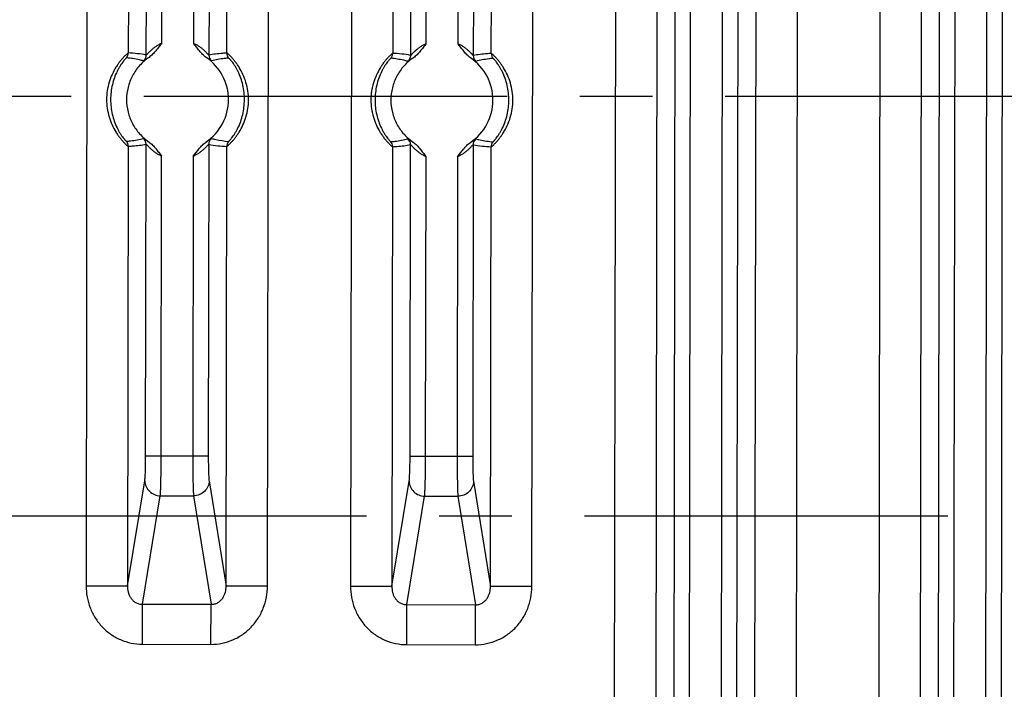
# Model space of a CAD drawing. Header units: inches. Extents: x 0 to 34, y 0 to 22.
# Tile 18 of 71: x 11.4 to 13.3, y 3 to 4.3. Entities that reach past the tile are written whole.
import ezdxf

# ---------------------------------------------------------------- set-up
doc = ezdxf.new("R2010")
doc.units = ezdxf.units.IN
doc.header["$LTSCALE"] = 1.87
doc.header["$MEASUREMENT"] = 0
doc.linetypes.add('CENTER', pattern=[0.6, 0.375, -0.075, 0.075, -0.075])
doc.layers.get('0').update_dxf_attribs({"linetype": 'CONTINUOUS'})
doc.layers.add('02___PRT_ALL_AXES', color=7, linetype='CONTINUOUS')

msp = doc.modelspace()

# ---------------------------------------------------------------- linework, layer by layer
at = {"color": 7, "linetype": 'CONTINUOUS'}
for p, q in [((12.5582, 2.5852), (12.563, 5.688)), ((12.9132, 5.6874), (12.9084, 2.5846)), ((13.0686, 2.5844), (13.0734, 5.6872)), ((13.1485, 2.5843), (13.1533, 5.6871)), ((13.1833, 2.6446), (13.1879, 5.6266)), ((13.2133, 2.6446), (13.2179, 5.6266)), ((13.2789, 5.6265), (13.2742, 2.6445)), ((13.3088, 5.6264), (13.3042, 2.6444)), ((12.6386, 2.8925), (12.6425, 5.3805)), ((12.6733, 2.8885), (12.6772, 5.3843)), ((12.7981, 5.3841), (12.7942, 2.8883)), ((12.8328, 5.3802), (12.8289, 2.8922)), ((12.7033, 2.9112), (12.7071, 5.3616)), ((12.7681, 5.3615), (12.7643, 2.9111)), ((11.5413, 5.077), (11.5384, 3.1994)), ((11.6212, 5.0768), (11.6199, 4.228)), ((11.8102, 4.2278), (11.8115, 5.0765)), ((11.8886, 3.1988), (11.8915, 5.0764)), ((12.0517, 5.0762), (12.0488, 3.1986)), ((12.1316, 5.076), (12.1303, 4.2273)), ((12.3206, 4.227), (12.3219, 5.0757)), ((12.3989, 3.198), (12.4018, 5.0756)), ((11.6546, 4.2241), (11.6555, 4.8254)), ((11.6846, 4.2467), (11.6855, 4.8254)), ((11.7465, 4.8253), (11.7456, 4.2466)), ((11.7765, 4.8253), (11.7755, 4.2239)), ((12.165, 4.2233), (12.1659, 4.8247)), ((12.195, 4.2459), (12.1959, 4.8246)), ((12.2569, 4.8245), (12.256, 4.2459)), ((12.2868, 4.8245), (12.2859, 4.2231)), ((11.6534, 3.4505), (11.6543, 4.0519)), ((11.7753, 4.0517), (11.7743, 3.4503)), ((12.1638, 3.4497), (12.1647, 4.0511)), ((12.2856, 4.0509), (12.2847, 3.4496)), ((11.6196, 4.048), (11.6183, 3.1993)), ((11.8086, 3.199), (11.81, 4.0477)), ((12.13, 4.0472), (12.1287, 3.1985)), ((12.319, 3.1982), (12.3203, 4.047)), ((11.6834, 3.4505), (11.6843, 4.0291)), ((11.7453, 4.0291), (11.7444, 3.4504)), ((12.1938, 3.4497), (12.1947, 4.0284)), ((12.2556, 4.0283), (12.2547, 3.4496)), ((11.6534, 3.4505), (11.7743, 3.4503)), ((12.1638, 3.4497), (12.2847, 3.4496)), ((11.6183, 3.1993), (11.6517, 3.4022)), ((11.7759, 3.402), (11.8086, 3.199)), ((12.1287, 3.1985), (12.1621, 3.4014)), ((12.2862, 3.4013), (12.319, 3.1982)), ((11.6472, 3.1639), (11.6816, 3.3732)), ((11.6816, 3.3732), (11.7459, 3.3731)), ((11.7459, 3.3731), (11.7796, 3.1637)), ((12.1576, 3.1631), (12.192, 3.3724)), ((12.192, 3.3724), (12.2562, 3.3723)), ((12.2562, 3.3723), (12.29, 3.1629)), ((11.5384, 3.1994), (11.6183, 3.1993)), ((11.8886, 3.1988), (11.8086, 3.199)), ((12.0488, 3.1986), (12.1287, 3.1985)), ((12.3989, 3.198), (12.319, 3.1982)), ((11.6471, 3.0866), (11.6472, 3.1639)), ((11.6472, 3.1639), (11.7796, 3.1637)), ((11.7795, 3.0864), (11.7796, 3.1637)), ((12.1575, 3.0858), (12.1576, 3.1631)), ((12.1576, 3.1631), (12.29, 3.1629)), ((12.2899, 3.0856), (12.29, 3.1629)), ((11.6471, 3.0866), (11.7795, 3.0864)), ((12.1575, 3.0858), (12.2899, 3.0856))]:
    msp.add_line(p, q, dxfattribs=at)
for centre, radius, start, end in [((11.6049, 4.2281), 0.015, 320.7118, 359.912), ((11.6102, 3.9882), 0.24, 79.3413, 87.685), ((11.6396, 4.2241), 0.015, 311.1893, 359.8975), ((11.7905, 4.2239), 0.015, 179.9253, 228.6338), ((11.8252, 4.2277), 0.015, 179.9109, 219.111), ((12.1153, 4.2273), 0.015, 320.7118, 359.912), ((12.1206, 3.9875), 0.24, 79.3413, 87.685), ((12.15, 4.2233), 0.015, 311.1893, 359.8975), ((12.3009, 4.2231), 0.015, 179.9253, 228.6338), ((12.3356, 4.2269), 0.015, 179.9109, 219.111), ((11.7149, 4.1379), 0.0985, 303.9056, 55.8287), ((12.2253, 4.1371), 0.0985, 303.9056, 55.8287), ((11.6046, 4.0481), 0.015, 359.9109, 39.111), ((11.6393, 4.0519), 0.015, 359.9252, 48.6335), ((11.7903, 4.0517), 0.015, 131.1893, 179.8975), ((11.8196, 4.2875), 0.24, 259.3412, 267.685), ((11.825, 4.0477), 0.015, 140.7118, 179.912), ((12.115, 4.0473), 0.015, 359.9109, 39.111), ((12.1497, 4.0511), 0.015, 359.9252, 48.6335), ((12.3006, 4.0509), 0.015, 131.1893, 179.8975), ((12.33, 4.2868), 0.24, 259.3412, 267.685), ((12.3353, 4.0469), 0.015, 140.7118, 179.912)]:
    msp.add_arc(centre, radius, start, end, dxfattribs=at)
for points, knots in [([(11.6846, 4.2467), (11.6826, 4.2459), (11.6788, 4.2441), (11.6735, 4.2409), (11.6694, 4.2379), (11.6664, 4.2355), (11.6644, 4.2337), (11.6625, 4.2319), (11.6607, 4.2303), (11.6591, 4.2287), (11.6578, 4.2272), (11.6567, 4.2261), (11.656, 4.2254), (11.6556, 4.2249), (11.6552, 4.2246), (11.655, 4.2243), (11.6548, 4.2242), (11.6547, 4.2241), (11.6546, 4.2241)], [0, 0, 0, 0, 0.169445, 0.335075, 0.492445, 0.567331, 0.63931, 0.707872, 0.772333, 0.831962, 0.885492, 0.931003, 0.950137, 0.966528, 0.979924, 0.990081, 0.996787, 1, 1, 1, 1]), ([(11.6846, 4.2467), (11.6826, 4.2444), (11.6788, 4.2396), (11.6731, 4.2323), (11.6671, 4.2254), (11.6624, 4.2213), (11.6599, 4.2196)], [0, 0, 0, 0, 0.249922, 0.499854, 0.750005, 1, 1, 1, 1]), ([(11.7703, 4.2194), (11.7677, 4.2211), (11.7631, 4.2252), (11.757, 4.2322), (11.7514, 4.2395), (11.7476, 4.2443), (11.7456, 4.2466)], [0, 0, 0, 0, 0.249997, 0.500148, 0.750079, 1, 1, 1, 1]), ([(11.7755, 4.2239), (11.7755, 4.2239), (11.7754, 4.224), (11.7752, 4.2241), (11.7749, 4.2244), (11.7745, 4.2248), (11.7741, 4.2252), (11.7734, 4.2259), (11.7724, 4.227), (11.771, 4.2285), (11.7694, 4.2301), (11.7677, 4.2318), (11.7658, 4.2335), (11.7637, 4.2353), (11.7608, 4.2378), (11.7567, 4.2407), (11.7514, 4.244), (11.7476, 4.2458), (11.7456, 4.2466)], [0, 0, 0, 0, 0.003221, 0.009931, 0.020089, 0.033482, 0.049869, 0.069, 0.114508, 0.168044, 0.227687, 0.292152, 0.360717, 0.432704, 0.507598, 0.664957, 0.830557, 1, 1, 1, 1]), ([(12.195, 4.2459), (12.193, 4.2451), (12.1892, 4.2433), (12.1839, 4.2401), (12.1798, 4.2371), (12.1768, 4.2347), (12.1748, 4.2329), (12.1728, 4.2312), (12.1711, 4.2295), (12.1695, 4.2279), (12.1681, 4.2264), (12.1671, 4.2253), (12.1664, 4.2246), (12.166, 4.2241), (12.1656, 4.2238), (12.1653, 4.2235), (12.1651, 4.2234), (12.165, 4.2233), (12.165, 4.2233)], [0, 0, 0, 0, 0.169445, 0.335075, 0.492445, 0.567331, 0.63931, 0.707872, 0.772333, 0.831962, 0.885492, 0.931003, 0.950137, 0.966528, 0.979924, 0.990081, 0.996787, 1, 1, 1, 1]), ([(12.195, 4.2459), (12.193, 4.2436), (12.1892, 4.2388), (12.1835, 4.2315), (12.1775, 4.2246), (12.1728, 4.2205), (12.1703, 4.2188)], [0, 0, 0, 0, 0.249922, 0.499854, 0.750005, 1, 1, 1, 1]), ([(12.2806, 4.2186), (12.2781, 4.2203), (12.2734, 4.2244), (12.2674, 4.2314), (12.2618, 4.2387), (12.258, 4.2435), (12.256, 4.2459)], [0, 0, 0, 0, 0.249997, 0.500148, 0.750079, 1, 1, 1, 1]), ([(12.2859, 4.2231), (12.2859, 4.2231), (12.2857, 4.2232), (12.2856, 4.2233), (12.2853, 4.2236), (12.2849, 4.224), (12.2845, 4.2244), (12.2838, 4.2252), (12.2828, 4.2262), (12.2814, 4.2277), (12.2798, 4.2293), (12.2781, 4.231), (12.2762, 4.2328), (12.2741, 4.2345), (12.2711, 4.237), (12.2671, 4.2399), (12.2617, 4.2432), (12.2579, 4.245), (12.256, 4.2459)], [0, 0, 0, 0, 0.003221, 0.009931, 0.020089, 0.033482, 0.049869, 0.069, 0.114508, 0.168044, 0.227687, 0.292152, 0.360717, 0.432704, 0.507598, 0.664957, 0.830557, 1, 1, 1, 1]), ([(11.6199, 4.228), (11.6199, 4.2281), (11.6198, 4.228), (11.6195, 4.2279), (11.619, 4.2276), (11.6183, 4.227), (11.6173, 4.2262), (11.6162, 4.2252), (11.6149, 4.224), (11.6134, 4.2225), (11.6111, 4.2202), (11.608, 4.2168), (11.6041, 4.2121), (11.6, 4.2066), (11.5945, 4.1983), (11.5883, 4.1867), (11.5825, 4.1714), (11.5788, 4.155), (11.5775, 4.1381), (11.5788, 4.1212), (11.5824, 4.1048), (11.5881, 4.0895), (11.5943, 4.0778), (11.5998, 4.0695), (11.6038, 4.0641), (11.6077, 4.0593), (11.6108, 4.0559), (11.6131, 4.0536), (11.6146, 4.0521), (11.6159, 4.0509), (11.6171, 4.0499), (11.618, 4.0491), (11.6187, 4.0485), (11.6192, 4.0482), (11.6195, 4.0481), (11.6196, 4.048), (11.6196, 4.048)], [0, 0, 0, 0, 0.000604, 0.001562, 0.004592, 0.009112, 0.0151, 0.022529, 0.031365, 0.041535, 0.052946, 0.079138, 0.10925, 0.142567, 0.178365, 0.254854, 0.33523, 0.417287, 0.499997, 0.582709, 0.664767, 0.745144, 0.821635, 0.857432, 0.89075, 0.920862, 0.947054, 0.958466, 0.968635, 0.977471, 0.9849, 0.990888, 0.995408, 0.998437, 0.999396, 1, 1, 1, 1]), ([(11.8102, 4.2278), (11.8073, 4.2276), (11.7957, 4.227), (11.7841, 4.2255), (11.7755, 4.2239)], [0, 0, 0, 0, 0.24874, 1, 1, 1, 1]), ([(11.81, 4.0477), (11.81, 4.0477), (11.8101, 4.0478), (11.8104, 4.0479), (11.8109, 4.0482), (11.8116, 4.0488), (11.8125, 4.0496), (11.8137, 4.0506), (11.815, 4.0518), (11.8165, 4.0533), (11.8188, 4.0556), (11.8219, 4.059), (11.8258, 4.0637), (11.8298, 4.0692), (11.8353, 4.0775), (11.8416, 4.0891), (11.8474, 4.1044), (11.8511, 4.1208), (11.8524, 4.1377), (11.8511, 4.1546), (11.8475, 4.171), (11.8417, 4.1863), (11.8355, 4.198), (11.8301, 4.2063), (11.826, 4.2117), (11.8221, 4.2165), (11.819, 4.2199), (11.8168, 4.2222), (11.8153, 4.2237), (11.814, 4.2249), (11.8128, 4.2259), (11.8119, 4.2267), (11.8111, 4.2273), (11.8107, 4.2276), (11.8104, 4.2277), (11.8103, 4.2278), (11.8102, 4.2278)], [0, 0, 0, 0, 0.000604, 0.001562, 0.004592, 0.009111, 0.0151, 0.022529, 0.031365, 0.041535, 0.052946, 0.079138, 0.10925, 0.142568, 0.178365, 0.254855, 0.335232, 0.417288, 0.499999, 0.582709, 0.664767, 0.745145, 0.821635, 0.857432, 0.89075, 0.920862, 0.947054, 0.958466, 0.968635, 0.977471, 0.9849, 0.990888, 0.995408, 0.998437, 0.999396, 1, 1, 1, 1]), ([(12.1303, 4.2273), (12.1302, 4.2273), (12.1301, 4.2272), (12.1299, 4.2271), (12.1294, 4.2268), (12.1286, 4.2262), (12.1277, 4.2254), (12.1266, 4.2244), (12.1252, 4.2232), (12.1238, 4.2217), (12.1215, 4.2194), (12.1183, 4.216), (12.1144, 4.2113), (12.1104, 4.2058), (12.1049, 4.1975), (12.0987, 4.1859), (12.0929, 4.1706), (12.0892, 4.1542), (12.0879, 4.1373), (12.0891, 4.1204), (12.0927, 4.104), (12.0985, 4.0887), (12.1047, 4.077), (12.1102, 4.0687), (12.1142, 4.0633), (12.1181, 4.0585), (12.1212, 4.0551), (12.1235, 4.0528), (12.125, 4.0513), (12.1263, 4.0501), (12.1274, 4.0491), (12.1284, 4.0483), (12.1291, 4.0477), (12.1296, 4.0474), (12.1299, 4.0473), (12.13, 4.0472), (12.13, 4.0472)], [0, 0, 0, 0, 0.000604, 0.001562, 0.004592, 0.009112, 0.0151, 0.022529, 0.031365, 0.041535, 0.052946, 0.079138, 0.10925, 0.142567, 0.178365, 0.254854, 0.33523, 0.417287, 0.499997, 0.582709, 0.664767, 0.745144, 0.821635, 0.857432, 0.89075, 0.920862, 0.947054, 0.958466, 0.968635, 0.977471, 0.9849, 0.990888, 0.995408, 0.998437, 0.999396, 1, 1, 1, 1]), ([(12.3206, 4.227), (12.3177, 4.2269), (12.3061, 4.2262), (12.2945, 4.2247), (12.2859, 4.2231)], [0, 0, 0, 0, 0.24874, 1, 1, 1, 1]), ([(12.3203, 4.047), (12.3204, 4.0469), (12.3205, 4.047), (12.3208, 4.0471), (12.3212, 4.0474), (12.322, 4.048), (12.3229, 4.0488), (12.3241, 4.0498), (12.3254, 4.051), (12.3269, 4.0525), (12.3292, 4.0548), (12.3323, 4.0582), (12.3362, 4.0629), (12.3402, 4.0684), (12.3457, 4.0767), (12.352, 4.0883), (12.3578, 4.1036), (12.3614, 4.12), (12.3627, 4.1369), (12.3615, 4.1538), (12.3579, 4.1702), (12.3521, 4.1855), (12.3459, 4.1972), (12.3404, 4.2055), (12.3364, 4.2109), (12.3325, 4.2157), (12.3294, 4.2191), (12.3271, 4.2214), (12.3256, 4.2229), (12.3243, 4.2241), (12.3232, 4.2251), (12.3223, 4.2259), (12.3215, 4.2265), (12.321, 4.2268), (12.3208, 4.2269), (12.3206, 4.227), (12.3206, 4.227)], [0, 0, 0, 0, 0.000604, 0.001562, 0.004592, 0.009111, 0.0151, 0.022529, 0.031365, 0.041535, 0.052946, 0.079138, 0.10925, 0.142568, 0.178365, 0.254855, 0.335232, 0.417288, 0.499999, 0.582709, 0.664767, 0.745145, 0.821635, 0.857432, 0.89075, 0.920862, 0.947054, 0.958466, 0.968635, 0.977471, 0.9849, 0.990888, 0.995408, 0.998437, 0.999396, 1, 1, 1, 1]), ([(11.6165, 4.2186), (11.6165, 4.2186), (11.6164, 4.2185), (11.6162, 4.2184), (11.6158, 4.2181), (11.6152, 4.2176), (11.6144, 4.2168), (11.6135, 4.2158), (11.6125, 4.2146), (11.6113, 4.2132), (11.6095, 4.2109), (11.6071, 4.2077), (11.6041, 4.2032), (11.6011, 4.198), (11.5971, 4.1904), (11.5927, 4.1799), (11.5888, 4.1665), (11.5864, 4.1524), (11.5855, 4.1381), (11.5863, 4.1237), (11.5887, 4.1097), (11.5926, 4.0962), (11.597, 4.0858), (11.6009, 4.0781), (11.6039, 4.073), (11.6069, 4.0685), (11.6093, 4.0652), (11.6111, 4.0629), (11.6123, 4.0615), (11.6133, 4.0603), (11.6142, 4.0593), (11.615, 4.0585), (11.6155, 4.058), (11.6159, 4.0577), (11.6162, 4.0576), (11.6162, 4.0575), (11.6163, 4.0575)], [0, 0, 0, 0, 0.000569, 0.00149, 0.004475, 0.009003, 0.01506, 0.022624, 0.031665, 0.042096, 0.053813, 0.080683, 0.111463, 0.145351, 0.181548, 0.258083, 0.33774, 0.418627, 0.499997, 0.581368, 0.662258, 0.741917, 0.818452, 0.854649, 0.888538, 0.919318, 0.946187, 0.957904, 0.968336, 0.977376, 0.98494, 0.990997, 0.995525, 0.99851, 0.999431, 1, 1, 1, 1]), ([(11.6599, 4.2196), (11.6533, 4.2151), (11.641, 4.2045), (11.6271, 4.1846), (11.6184, 4.1619), (11.6154, 4.1379), (11.6184, 4.1138), (11.6271, 4.0911), (11.6411, 4.0713), (11.6533, 4.0606), (11.6599, 4.0561)], [0, 0, 0, 0, 0.124942, 0.250029, 0.374994, 0.500004, 0.625014, 0.749982, 0.875059, 1, 1, 1, 1]), ([(11.6495, 4.2128), (11.6468, 4.2135), (11.6359, 4.2161), (11.6248, 4.2178), (11.6165, 4.2186)], [0, 0, 0, 0, 0.250651, 1, 1, 1, 1]), ([(11.6599, 4.2196), (11.6592, 4.2191), (11.6578, 4.2182), (11.6558, 4.2169), (11.6541, 4.2158), (11.6526, 4.2148), (11.6514, 4.2139), (11.6506, 4.2134), (11.6501, 4.2131), (11.6498, 4.2129), (11.6496, 4.2129), (11.6495, 4.2128), (11.6495, 4.2128)], [0, 0, 0, 0, 0.210309, 0.400522, 0.568407, 0.711723, 0.828301, 0.916026, 0.948541, 0.973324, 0.990352, 1, 1, 1, 1]), ([(11.7806, 4.2126), (11.7806, 4.2126), (11.7805, 4.2127), (11.7803, 4.2127), (11.78, 4.2129), (11.7795, 4.2132), (11.7787, 4.2137), (11.7775, 4.2146), (11.776, 4.2156), (11.7743, 4.2168), (11.7724, 4.2181), (11.771, 4.219), (11.7702, 4.2194)], [0, 0, 0, 0, 0.009688, 0.026731, 0.051501, 0.083989, 0.171677, 0.288264, 0.431606, 0.599506, 0.789715, 1, 1, 1, 1]), ([(11.8136, 4.2183), (11.8108, 4.218), (11.7997, 4.2168), (11.7887, 4.2147), (11.7806, 4.2126)], [0, 0, 0, 0, 0.249772, 1, 1, 1, 1]), ([(11.8133, 4.0572), (11.8134, 4.0572), (11.8135, 4.0572), (11.8137, 4.0574), (11.8141, 4.0577), (11.8147, 4.0582), (11.8154, 4.059), (11.8163, 4.06), (11.8174, 4.0612), (11.8186, 4.0626), (11.8203, 4.0648), (11.8228, 4.0681), (11.8257, 4.0726), (11.8287, 4.0777), (11.8328, 4.0854), (11.8371, 4.0959), (11.8411, 4.1093), (11.8435, 4.1233), (11.8444, 4.1377), (11.8436, 4.152), (11.8412, 4.1661), (11.8373, 4.1795), (11.8329, 4.19), (11.8289, 4.1977), (11.8259, 4.2028), (11.823, 4.2073), (11.8206, 4.2106), (11.8188, 4.2129), (11.8176, 4.2143), (11.8166, 4.2155), (11.8157, 4.2165), (11.8149, 4.2173), (11.8143, 4.2178), (11.8139, 4.2181), (11.8137, 4.2182), (11.8136, 4.2183), (11.8136, 4.2183)], [0, 0, 0, 0, 0.000568, 0.00149, 0.004475, 0.009003, 0.01506, 0.022625, 0.031665, 0.042097, 0.053814, 0.080684, 0.111464, 0.145352, 0.181548, 0.258083, 0.33774, 0.418627, 0.499997, 0.581367, 0.662256, 0.741915, 0.818451, 0.854648, 0.888536, 0.919317, 0.946186, 0.957903, 0.968335, 0.977375, 0.98494, 0.990997, 0.995525, 0.99851, 0.999431, 1, 1, 1, 1]), ([(12.1269, 4.2178), (12.1269, 4.2178), (12.1268, 4.2178), (12.1265, 4.2176), (12.1262, 4.2173), (12.1256, 4.2168), (12.1248, 4.216), (12.1239, 4.215), (12.1229, 4.2138), (12.1217, 4.2124), (12.1199, 4.2102), (12.1175, 4.2069), (12.1145, 4.2024), (12.1115, 4.1973), (12.1075, 4.1896), (12.1031, 4.1791), (12.0992, 4.1657), (12.0967, 4.1517), (12.0959, 4.1373), (12.0967, 4.123), (12.0991, 4.1089), (12.103, 4.0955), (12.1073, 4.085), (12.1113, 4.0773), (12.1143, 4.0722), (12.1173, 4.0677), (12.1197, 4.0644), (12.1215, 4.0621), (12.1226, 4.0607), (12.1237, 4.0595), (12.1246, 4.0585), (12.1253, 4.0577), (12.1259, 4.0572), (12.1263, 4.0569), (12.1265, 4.0568), (12.1266, 4.0567), (12.1266, 4.0567)], [0, 0, 0, 0, 0.000569, 0.00149, 0.004475, 0.009003, 0.01506, 0.022624, 0.031665, 0.042096, 0.053813, 0.080683, 0.111463, 0.145351, 0.181548, 0.258083, 0.33774, 0.418627, 0.499997, 0.581368, 0.662258, 0.741917, 0.818452, 0.854649, 0.888538, 0.919318, 0.946187, 0.957904, 0.968336, 0.977376, 0.98494, 0.990997, 0.995525, 0.99851, 0.999431, 1, 1, 1, 1]), ([(12.1703, 4.2188), (12.1636, 4.2143), (12.1514, 4.2037), (12.1375, 4.1838), (12.1288, 4.1612), (12.1258, 4.1371), (12.1288, 4.113), (12.1375, 4.0903), (12.1514, 4.0705), (12.1637, 4.0598), (12.1703, 4.0554)], [0, 0, 0, 0, 0.124942, 0.250029, 0.374994, 0.500004, 0.625014, 0.749982, 0.875059, 1, 1, 1, 1]), ([(12.1599, 4.212), (12.1572, 4.2127), (12.1463, 4.2153), (12.1352, 4.217), (12.1269, 4.2178)], [0, 0, 0, 0, 0.250651, 1, 1, 1, 1]), ([(12.1703, 4.2188), (12.1695, 4.2183), (12.1681, 4.2174), (12.1662, 4.2161), (12.1645, 4.215), (12.163, 4.214), (12.1618, 4.2132), (12.161, 4.2126), (12.1605, 4.2123), (12.1602, 4.2121), (12.16, 4.2121), (12.1599, 4.212), (12.1599, 4.212)], [0, 0, 0, 0, 0.210309, 0.400522, 0.568407, 0.711723, 0.828301, 0.916026, 0.948541, 0.973324, 0.990352, 1, 1, 1, 1]), ([(12.291, 4.2118), (12.291, 4.2118), (12.2908, 4.2119), (12.2906, 4.2119), (12.2904, 4.2121), (12.2899, 4.2124), (12.289, 4.213), (12.2879, 4.2138), (12.2864, 4.2148), (12.2847, 4.216), (12.2827, 4.2173), (12.2813, 4.2182), (12.2806, 4.2186)], [0, 0, 0, 0, 0.009688, 0.026731, 0.051501, 0.083989, 0.171677, 0.288264, 0.431606, 0.599506, 0.789715, 1, 1, 1, 1]), ([(12.324, 4.2175), (12.3212, 4.2172), (12.3101, 4.216), (12.2991, 4.2139), (12.291, 4.2118)], [0, 0, 0, 0, 0.249772, 1, 1, 1, 1]), ([(12.3237, 4.0564), (12.3238, 4.0564), (12.3238, 4.0565), (12.3241, 4.0566), (12.3245, 4.0569), (12.325, 4.0574), (12.3258, 4.0582), (12.3267, 4.0592), (12.3277, 4.0604), (12.3289, 4.0618), (12.3307, 4.0641), (12.3331, 4.0673), (12.3361, 4.0718), (12.3391, 4.077), (12.3431, 4.0846), (12.3475, 4.0951), (12.3515, 4.1085), (12.3539, 4.1226), (12.3547, 4.1369), (12.3539, 4.1513), (12.3515, 4.1653), (12.3476, 4.1788), (12.3433, 4.1892), (12.3393, 4.1969), (12.3363, 4.202), (12.3334, 4.2065), (12.3309, 4.2098), (12.3292, 4.2121), (12.328, 4.2135), (12.3269, 4.2147), (12.326, 4.2157), (12.3253, 4.2165), (12.3247, 4.217), (12.3243, 4.2173), (12.3241, 4.2174), (12.324, 4.2175), (12.324, 4.2175)], [0, 0, 0, 0, 0.000568, 0.00149, 0.004475, 0.009003, 0.01506, 0.022625, 0.031665, 0.042097, 0.053814, 0.080684, 0.111464, 0.145352, 0.181548, 0.258083, 0.33774, 0.418627, 0.499997, 0.581367, 0.662256, 0.741915, 0.818451, 0.854648, 0.888536, 0.919317, 0.946186, 0.957903, 0.968335, 0.977375, 0.98494, 0.990997, 0.995525, 0.99851, 0.999431, 1, 1, 1, 1]), ([(11.6163, 4.0575), (11.619, 4.0578), (11.6301, 4.059), (11.6411, 4.0611), (11.6493, 4.0632)], [0, 0, 0, 0, 0.249772, 1, 1, 1, 1]), ([(11.6196, 4.048), (11.6225, 4.0481), (11.6342, 4.0488), (11.6457, 4.0503), (11.6543, 4.0519)], [0, 0, 0, 0, 0.24874, 1, 1, 1, 1]), ([(11.6493, 4.0632), (11.6493, 4.0632), (11.6494, 4.0631), (11.6496, 4.0631), (11.6499, 4.0629), (11.6504, 4.0626), (11.6512, 4.062), (11.6524, 4.0612), (11.6538, 4.0602), (11.6556, 4.059), (11.6575, 4.0577), (11.6589, 4.0568), (11.6597, 4.0564)], [0, 0, 0, 0, 0.009703, 0.026751, 0.051515, 0.083993, 0.171664, 0.288248, 0.431593, 0.599499, 0.789712, 1, 1, 1, 1]), ([(11.6543, 4.0519), (11.6544, 4.0519), (11.6545, 4.0518), (11.6547, 4.0517), (11.655, 4.0514), (11.6553, 4.051), (11.6558, 4.0506), (11.6565, 4.0498), (11.6575, 4.0488), (11.6589, 4.0473), (11.6604, 4.0457), (11.6622, 4.044), (11.6641, 4.0422), (11.6661, 4.0405), (11.6691, 4.038), (11.6732, 4.0351), (11.6785, 4.0318), (11.6823, 4.03), (11.6843, 4.0291)], [0, 0, 0, 0, 0.003223, 0.009933, 0.020089, 0.033479, 0.049862, 0.068991, 0.1145, 0.168036, 0.227675, 0.292139, 0.360703, 0.432687, 0.507578, 0.664941, 0.830554, 1, 1, 1, 1]), ([(11.6599, 4.0561), (11.6624, 4.0544), (11.667, 4.0504), (11.673, 4.0435), (11.6785, 4.0362), (11.6823, 4.0315), (11.6843, 4.0291)], [0, 0, 0, 0, 0.249987, 0.500163, 0.750076, 1, 1, 1, 1]), ([(11.7453, 4.0291), (11.7492, 4.0337), (11.7547, 4.0411), (11.7627, 4.0504), (11.7674, 4.0544), (11.7699, 4.0561)], [0, 0, 0, 0, 0.499846, 0.750006, 1, 1, 1, 1]), ([(11.7453, 4.0291), (11.7472, 4.0299), (11.751, 4.0317), (11.7564, 4.0349), (11.7605, 4.0379), (11.7634, 4.0403), (11.7655, 4.0421), (11.7674, 4.0438), (11.7691, 4.0455), (11.7707, 4.0471), (11.7721, 4.0486), (11.7731, 4.0497), (11.7738, 4.0504), (11.7743, 4.0509), (11.7746, 4.0512), (11.7749, 4.0515), (11.7751, 4.0516), (11.7752, 4.0517), (11.7753, 4.0517)], [0, 0, 0, 0, 0.169445, 0.335064, 0.49243, 0.567319, 0.639302, 0.707867, 0.772329, 0.831961, 0.885492, 0.931003, 0.950136, 0.966525, 0.979919, 0.990077, 0.996784, 1, 1, 1, 1]), ([(11.77, 4.0562), (11.7707, 4.0567), (11.7721, 4.0576), (11.7741, 4.0589), (11.7758, 4.06), (11.7772, 4.061), (11.7784, 4.0618), (11.7793, 4.0624), (11.7798, 4.0627), (11.78, 4.0629), (11.7802, 4.0629), (11.7803, 4.063), (11.7804, 4.063)], [0, 0, 0, 0, 0.210284, 0.400492, 0.568389, 0.711725, 0.828315, 0.916028, 0.948531, 0.973305, 0.990337, 1, 1, 1, 1]), ([(11.7804, 4.063), (11.7831, 4.0623), (11.794, 4.0597), (11.805, 4.058), (11.8133, 4.0572)], [0, 0, 0, 0, 0.250651, 1, 1, 1, 1]), ([(12.1266, 4.0567), (12.1294, 4.057), (12.1405, 4.0582), (12.1515, 4.0603), (12.1596, 4.0624)], [0, 0, 0, 0, 0.249772, 1, 1, 1, 1]), ([(12.13, 4.0472), (12.1329, 4.0474), (12.1445, 4.048), (12.1561, 4.0495), (12.1647, 4.0511)], [0, 0, 0, 0, 0.24874, 1, 1, 1, 1]), ([(12.1596, 4.0624), (12.1597, 4.0624), (12.1598, 4.0623), (12.16, 4.0623), (12.1602, 4.0621), (12.1608, 4.0618), (12.1616, 4.0613), (12.1628, 4.0604), (12.1642, 4.0594), (12.1659, 4.0582), (12.1679, 4.0569), (12.1693, 4.056), (12.17, 4.0556)], [0, 0, 0, 0, 0.009703, 0.026751, 0.051515, 0.083993, 0.171664, 0.288248, 0.431593, 0.599499, 0.789712, 1, 1, 1, 1]), ([(12.1647, 4.0511), (12.1648, 4.0511), (12.1649, 4.051), (12.1651, 4.0509), (12.1654, 4.0506), (12.1657, 4.0502), (12.1661, 4.0498), (12.1668, 4.0491), (12.1679, 4.048), (12.1692, 4.0465), (12.1708, 4.0449), (12.1726, 4.0432), (12.1745, 4.0415), (12.1765, 4.0397), (12.1795, 4.0372), (12.1835, 4.0343), (12.1889, 4.031), (12.1927, 4.0292), (12.1947, 4.0284)], [0, 0, 0, 0, 0.003223, 0.009933, 0.020089, 0.033479, 0.049862, 0.068991, 0.1145, 0.168036, 0.227675, 0.292139, 0.360703, 0.432687, 0.507578, 0.664941, 0.830554, 1, 1, 1, 1]), ([(12.1703, 4.0554), (12.1728, 4.0536), (12.1774, 4.0496), (12.1833, 4.0427), (12.1889, 4.0354), (12.1927, 4.0307), (12.1947, 4.0284)], [0, 0, 0, 0, 0.249987, 0.500163, 0.750076, 1, 1, 1, 1]), ([(12.2556, 4.0283), (12.2596, 4.0329), (12.2651, 4.0403), (12.2731, 4.0496), (12.2777, 4.0536), (12.2803, 4.0553)], [0, 0, 0, 0, 0.499846, 0.750006, 1, 1, 1, 1]), ([(12.2556, 4.0283), (12.2576, 4.0291), (12.2614, 4.0309), (12.2668, 4.0341), (12.2708, 4.0371), (12.2738, 4.0395), (12.2759, 4.0413), (12.2778, 4.0431), (12.2795, 4.0447), (12.2811, 4.0463), (12.2825, 4.0478), (12.2835, 4.0489), (12.2842, 4.0496), (12.2846, 4.0501), (12.285, 4.0504), (12.2853, 4.0507), (12.2855, 4.0508), (12.2856, 4.0509), (12.2856, 4.0509)], [0, 0, 0, 0, 0.169445, 0.335064, 0.49243, 0.567319, 0.639302, 0.707867, 0.772329, 0.831961, 0.885492, 0.931003, 0.950136, 0.966525, 0.979919, 0.990077, 0.996784, 1, 1, 1, 1]), ([(12.2803, 4.0554), (12.2811, 4.0559), (12.2825, 4.0568), (12.2844, 4.0581), (12.2862, 4.0592), (12.2876, 4.0602), (12.2888, 4.0611), (12.2896, 4.0616), (12.2901, 4.0619), (12.2904, 4.0621), (12.2906, 4.0621), (12.2907, 4.0622), (12.2908, 4.0622)], [0, 0, 0, 0, 0.210284, 0.400492, 0.568389, 0.711725, 0.828315, 0.916028, 0.948531, 0.973305, 0.990337, 1, 1, 1, 1]), ([(12.2908, 4.0622), (12.2935, 4.0615), (12.3043, 4.0589), (12.3154, 4.0572), (12.3237, 4.0564)], [0, 0, 0, 0, 0.250651, 1, 1, 1, 1]), ([(11.6517, 3.4022), (11.6519, 3.4031), (11.6521, 3.4054), (11.6524, 3.4093), (11.6527, 3.4144), (11.653, 3.4229), (11.6533, 3.435), (11.6534, 3.4452), (11.6534, 3.4505)], [0, 0, 0, 0, 0.05729, 0.139651, 0.244911, 0.370177, 0.667452, 1, 1, 1, 1]), ([(11.6816, 3.3732), (11.6818, 3.3747), (11.682, 3.3783), (11.6824, 3.3846), (11.6826, 3.3926), (11.683, 3.4062), (11.6833, 3.4257), (11.6834, 3.4419), (11.6834, 3.4505)], [0, 0, 0, 0, 0.057099, 0.139385, 0.244638, 0.369934, 0.667313, 1, 1, 1, 1]), ([(11.7444, 3.4504), (11.7443, 3.4418), (11.7444, 3.4256), (11.7446, 3.4061), (11.7449, 3.3925), (11.7452, 3.3845), (11.7455, 3.3782), (11.7457, 3.3746), (11.7459, 3.3731)], [0, 0, 0, 0, 0.332687, 0.630066, 0.755362, 0.860615, 0.942901, 1, 1, 1, 1]), ([(11.7743, 3.4503), (11.7743, 3.445), (11.7744, 3.4348), (11.7746, 3.4227), (11.7749, 3.4142), (11.7752, 3.4091), (11.7755, 3.4052), (11.7757, 3.403), (11.7759, 3.402)], [0, 0, 0, 0, 0.332548, 0.629822, 0.755089, 0.860349, 0.94271, 1, 1, 1, 1]), ([(12.1621, 3.4014), (12.1622, 3.4024), (12.1625, 3.4046), (12.1628, 3.4085), (12.1631, 3.4136), (12.1634, 3.4221), (12.1637, 3.4342), (12.1638, 3.4444), (12.1638, 3.4497)], [0, 0, 0, 0, 0.05729, 0.139651, 0.244911, 0.370177, 0.667452, 1, 1, 1, 1]), ([(12.192, 3.3724), (12.1922, 3.3739), (12.1924, 3.3775), (12.1927, 3.3838), (12.193, 3.3918), (12.1934, 3.4054), (12.1936, 3.4249), (12.1937, 3.4411), (12.1938, 3.4497)], [0, 0, 0, 0, 0.057099, 0.139385, 0.244638, 0.369934, 0.667313, 1, 1, 1, 1]), ([(12.2547, 3.4496), (12.2547, 3.441), (12.2548, 3.4248), (12.255, 3.4053), (12.2553, 3.3917), (12.2556, 3.3837), (12.2558, 3.3774), (12.2561, 3.3738), (12.2562, 3.3723)], [0, 0, 0, 0, 0.332687, 0.630066, 0.755362, 0.860615, 0.942901, 1, 1, 1, 1]), ([(12.2847, 3.4496), (12.2847, 3.4442), (12.2847, 3.434), (12.285, 3.4219), (12.2853, 3.4134), (12.2856, 3.4083), (12.2859, 3.4044), (12.2861, 3.4022), (12.2862, 3.4013)], [0, 0, 0, 0, 0.332548, 0.629822, 0.755089, 0.860349, 0.94271, 1, 1, 1, 1]), ([(11.6517, 3.4022), (11.6518, 3.3985), (11.6534, 3.3909), (11.6601, 3.3813), (11.67, 3.3748), (11.6778, 3.3733), (11.6816, 3.3732)], [0, 0, 0, 0, 0.245757, 0.494557, 0.746531, 1, 1, 1, 1]), ([(11.7759, 3.402), (11.7758, 3.3983), (11.7742, 3.3907), (11.7674, 3.3811), (11.7575, 3.3747), (11.7497, 3.3731), (11.7459, 3.3731)], [0, 0, 0, 0, 0.245757, 0.494557, 0.746531, 1, 1, 1, 1]), ([(12.1621, 3.4014), (12.1621, 3.3977), (12.1638, 3.3901), (12.1705, 3.3805), (12.1804, 3.374), (12.1881, 3.3725), (12.192, 3.3724)], [0, 0, 0, 0, 0.245757, 0.494557, 0.746531, 1, 1, 1, 1]), ([(12.2862, 3.4013), (12.2862, 3.3975), (12.2845, 3.3899), (12.2778, 3.3803), (12.2679, 3.3739), (12.2601, 3.3724), (12.2562, 3.3723)], [0, 0, 0, 0, 0.245757, 0.494557, 0.746531, 1, 1, 1, 1]), ([(11.5384, 3.1994), (11.5384, 3.1921), (11.5397, 3.1776), (11.5457, 3.1566), (11.5555, 3.1371), (11.5689, 3.1198), (11.5854, 3.1055), (11.6045, 3.0948), (11.6253, 3.0881), (11.6399, 3.0866), (11.6471, 3.0866)], [0, 0, 0, 0, 0.124897, 0.250031, 0.375027, 0.500024, 0.625016, 0.749998, 0.875107, 1, 1, 1, 1]), ([(11.6183, 3.1993), (11.6182, 3.1953), (11.6189, 3.1892), (11.6215, 3.1815), (11.6246, 3.176), (11.6287, 3.171), (11.6331, 3.1676), (11.6371, 3.1657), (11.6415, 3.1642), (11.6449, 3.1638), (11.6472, 3.1639)], [0, 0, 0, 0, 0.234582, 0.354489, 0.47692, 0.602715, 0.732528, 0.798883, 0.865949, 1, 1, 1, 1]), ([(11.7795, 3.0864), (11.7868, 3.0864), (11.8013, 3.0879), (11.8221, 3.0944), (11.8412, 3.1051), (11.8578, 3.1194), (11.8713, 3.1366), (11.8812, 3.1561), (11.8872, 3.1771), (11.8886, 3.1916), (11.8886, 3.1988)], [0, 0, 0, 0, 0.124893, 0.250001, 0.374984, 0.499976, 0.624972, 0.749969, 0.875103, 1, 1, 1, 1]), ([(11.7796, 3.1637), (11.7819, 3.1636), (11.7854, 3.164), (11.7897, 3.1654), (11.7937, 3.1674), (11.7982, 3.1707), (11.8023, 3.1757), (11.8054, 3.1812), (11.8081, 3.1889), (11.8087, 3.195), (11.8086, 3.199)], [0, 0, 0, 0, 0.134051, 0.201117, 0.267472, 0.397286, 0.523081, 0.645512, 0.765419, 1, 1, 1, 1]), ([(12.0488, 3.1986), (12.0488, 3.1914), (12.0501, 3.1768), (12.0561, 3.1558), (12.0659, 3.1363), (12.0793, 3.119), (12.0958, 3.1047), (12.1149, 3.094), (12.1357, 3.0874), (12.1502, 3.0858), (12.1575, 3.0858)], [0, 0, 0, 0, 0.124897, 0.250031, 0.375027, 0.500024, 0.625016, 0.749998, 0.875107, 1, 1, 1, 1]), ([(12.1287, 3.1985), (12.1286, 3.1945), (12.1293, 3.1884), (12.1319, 3.1807), (12.1349, 3.1752), (12.1391, 3.1702), (12.1435, 3.1669), (12.1475, 3.1649), (12.1518, 3.1634), (12.1553, 3.163), (12.1576, 3.1631)], [0, 0, 0, 0, 0.234582, 0.354489, 0.47692, 0.602715, 0.732528, 0.798883, 0.865949, 1, 1, 1, 1]), ([(12.2899, 3.0856), (12.2971, 3.0856), (12.3117, 3.0871), (12.3325, 3.0937), (12.3516, 3.1043), (12.3682, 3.1186), (12.3816, 3.1358), (12.3915, 3.1553), (12.3976, 3.1763), (12.3989, 3.1908), (12.3989, 3.198)], [0, 0, 0, 0, 0.124893, 0.250001, 0.374984, 0.499976, 0.624972, 0.749969, 0.875103, 1, 1, 1, 1]), ([(12.29, 3.1629), (12.2923, 3.1628), (12.2958, 3.1632), (12.3001, 3.1646), (12.3041, 3.1666), (12.3085, 3.1699), (12.3127, 3.1749), (12.3157, 3.1804), (12.3184, 3.1881), (12.3191, 3.1942), (12.319, 3.1982)], [0, 0, 0, 0, 0.134051, 0.201117, 0.267472, 0.397286, 0.523081, 0.645512, 0.765419, 1, 1, 1, 1])]:
    msp.add_open_spline(points, degree=3, knots=knots, dxfattribs=at)
at = {"layer": '02___PRT_ALL_AXES', "color": 7, "linetype": 'CENTER'}
for p, q in [((7.162, 4.1449), (15.2179, 4.1449)), ((14.3238, 3.3339), (9.0872, 3.3339))]:
    msp.add_line(p, q, dxfattribs=at)

doc.saveas('drawing.dxf')
